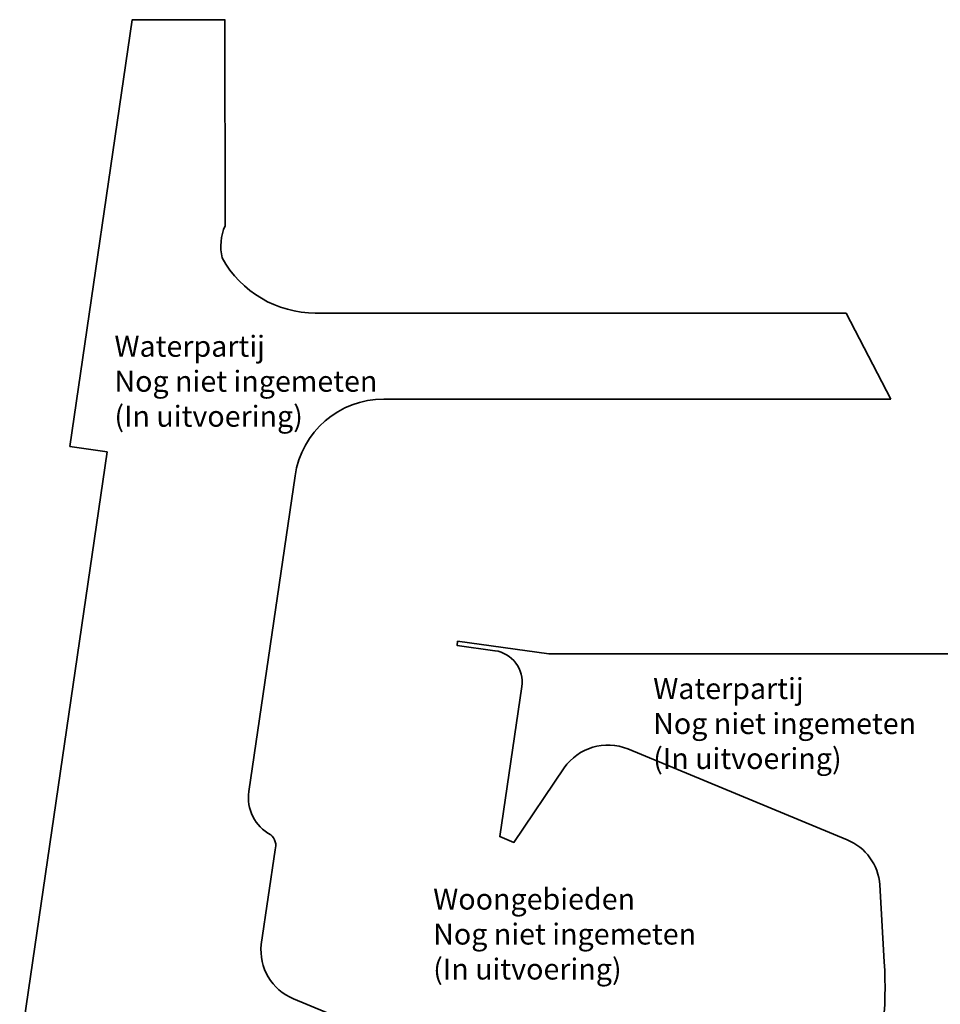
# Model space of a CAD drawing. Header units: metres. Extents: x 239209 to 240490, y 582227 to 583974.
# Tile 37 of 42: x 239625 to 239844, y 583296 to 583530. Entities that reach past the tile are written whole.
import ezdxf

# ---------------------------------------------------------------- set-up
doc = ezdxf.new("R2010")
doc.units = ezdxf.units.M
doc.layers.add('05 DO Groen - gw bodem', color=143, linetype='Continuous', lineweight=35)
doc.styles.add('arial', font='arial.ttf')

msp = doc.modelspace()

# ---------------------------------------------------------------- linework, layer by layer
at = {"layer": '05 DO Groen - gw bodem'}
msp.add_line((239645.51, 583427.37), (239636.62, 583428.67), dxfattribs=at)
at = {"layer": '05 DO Groen - gw bodem', "flags": 128}
for points in [[(239673.61, 583530.33), (239651.5, 583530.33), (239636.62, 583428.67)], [(239673.61, 583530.33), (239651.5, 583530.33)], [(239673.56, 583530.33), (239673.61, 583481.24)], [(239695.05, 583460.44), (239821.54, 583460.43)], [(239832.21, 583439.96), (239821.54, 583460.43)]]:
    msp.add_lwpolyline(points, dxfattribs=at)
for points in [[(239672.91, 583473.57, -0.160417), (239673.61, 583481.24, 7.464061)], [(239695.2, 583460.44, -0.273301), (239672.91, 583473.57, -0.307004)], [(239795.36, 583253.32), (239689.87, 583297.12, -0.335205), (239682.23, 583310.04), (239685.52, 583332.55, 0.312695), (239684.47, 583336.14), (239684.47, 583336.14, -0.314681), (239679.27, 583346.5), (239690.27, 583421.67, -0.372253), (239711.42, 583439.96), (239832.21, 583439.96)], [(239865.91, 583379.25), (239843.7, 583379.26), (239828.7, 583379.26), (239813.7, 583379.26), (239798.7, 583379.26), (239783.7, 583379.26), (239773.7, 583379.26), (239763.7, 583379.26), (239750.68, 583379.24), (239728.99, 583382.27), (239728.85, 583381.26), (239737.89, 583380.01, -0.41662), (239744.28, 583371.49), (239739.01, 583335.75), (239742.39, 583334.33), (239754.37, 583352.08, -0.349543), (239769.54, 583356.62), (239821.77, 583334.94, -0.288487), (239829.53, 583324.2), (239830.6, 583305.87, -0.079198), (239827.48, 583273.72, -0.371701)]]:
    msp.add_lwpolyline(points, format="xyb", dxfattribs=at)
at = {"layer": '05 DO Groen - gw bodem'}
msp.add_lwpolyline([(239624.69, 583285.01), (239645.51, 583427.37)], dxfattribs=at)

# ---------------------------------------------------------------- texts
at = {"char_height": 5, "attachment_point": 1, "style": 'arial'}
for s, insert in [('Waterpartij\\PNog niet ingemeten\\P(In uitvoering)', (239647.25, 583455.04)), ('Waterpartij\\PNog niet ingemeten\\P(In uitvoering)', (239775.57, 583373.5)), ('Woongebieden\\PNog niet ingemeten\\P(In uitvoering)', (239723.17, 583323.35))]:
    msp.add_mtext_dynamic_manual_height_columns(s, width=92.6924, gutter_width=12.5, heights=[0], dxfattribs=dict(at, insert=insert))

doc.saveas('drawing.dxf')
